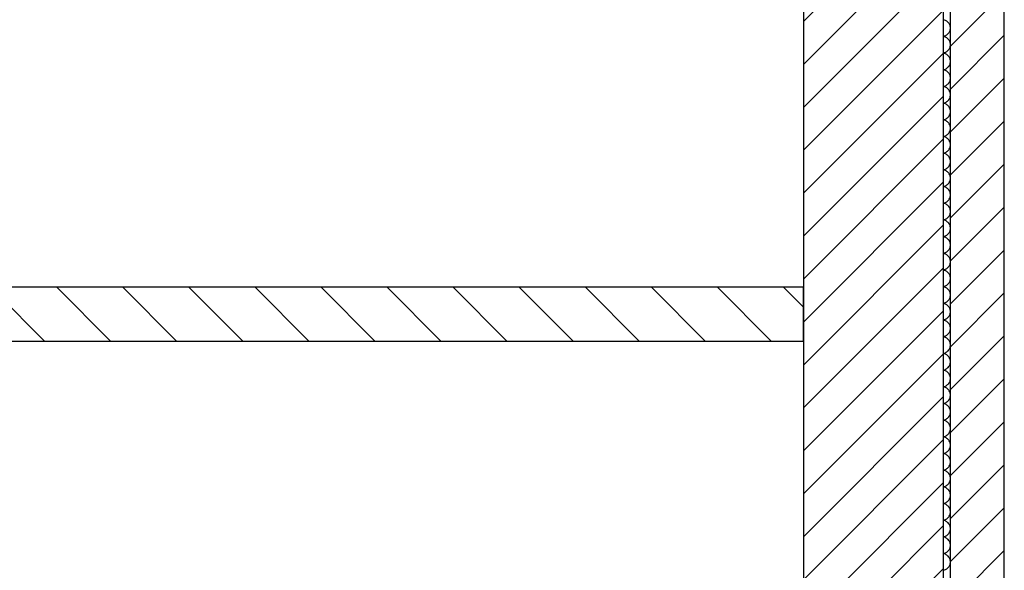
# Model space of a CAD drawing. Extents: x -73 to 359, y -4 to 85.
# Tile 57 of 151: x -16.2 to -14.09, y 37.71 to 38.89. Entities that reach past the tile are written whole.
import ezdxf

# ---------------------------------------------------------------- set-up
doc = ezdxf.new("R2010")
doc.units = 0
doc.header["$MEASUREMENT"] = 0
for name, color, linetype in [('0._EG_7_0', 7, 'Continuous'), ('0._EG_7_R_NT_INNENWAND', 7, 'Continuous'), ('0._EG_7_R_TR_AUSSENWAND', 7, 'Continuous')]:
    doc.layers.add(name, color=color, linetype=linetype)
pattern_1 = [(45, (0, 0), (-0.04596194, 0.04596194), [])]

# ---------------------------------------------------------------- blocks, each defined once
blk = doc.blocks.new('*X10', base_point=(-79.1554, -34.5065))
at = {"layer": '0._EG_7_R_TR_AUSSENWAND', "linetype": 'Continuous', "ltscale": 1000}
for p, q in [((-14.2184, 38.8925), (-14.2187, 38.8926)), ((-14.2165, 38.892), (-14.2184, 38.8925)), ((-14.2148, 38.8914), (-14.2165, 38.892)), ((-14.2131, 38.8905), (-14.2148, 38.8914)), ((-14.2115, 38.8895), (-14.2131, 38.8905)), ((-14.21, 38.8883), (-14.2115, 38.8895)), ((-14.2087, 38.887), (-14.21, 38.8883)), ((-14.2075, 38.8856), (-14.2087, 38.887)), ((-14.2065, 38.884), (-14.2075, 38.8856)), ((-14.2056, 38.8823), (-14.2065, 38.884)), ((-14.21, 38.8617), (-14.2087, 38.863)), ((-14.2087, 38.863), (-14.2075, 38.8644)), ((-14.2075, 38.8644), (-14.2065, 38.866)), ((-14.2065, 38.866), (-14.2056, 38.8677)), ((-14.2049, 38.8806), (-14.2056, 38.8823)), ((-14.2056, 38.8677), (-14.2049, 38.8694)), ((-14.2044, 38.8787), (-14.2049, 38.8806)), ((-14.2049, 38.8694), (-14.2044, 38.8713)), ((-14.2041, 38.8769), (-14.2044, 38.8787)), ((-14.2044, 38.8713), (-14.2041, 38.8731)), ((-14.204, 38.875), (-14.2041, 38.8769)), ((-14.2041, 38.8731), (-14.204, 38.875)), ((-14.2187, 38.8574), (-14.2184, 38.8575)), ((-14.2184, 38.8568), (-14.2187, 38.8568)), ((-14.2184, 38.8575), (-14.2165, 38.858)), ((-14.2165, 38.8563), (-14.2184, 38.8568)), ((-14.2165, 38.858), (-14.2148, 38.8586)), ((-14.2148, 38.8557), (-14.2165, 38.8563)), ((-14.2148, 38.8586), (-14.2131, 38.8595)), ((-14.2131, 38.8548), (-14.2148, 38.8557)), ((-14.2131, 38.8595), (-14.2115, 38.8605)), ((-14.2115, 38.8538), (-14.2131, 38.8548)), ((-14.2115, 38.8605), (-14.21, 38.8617)), ((-14.21, 38.8526), (-14.2115, 38.8538)), ((-14.2087, 38.8513), (-14.21, 38.8526)), ((-14.2075, 38.8498), (-14.2087, 38.8513)), ((-14.2065, 38.8483), (-14.2075, 38.8498)), ((-14.2056, 38.8466), (-14.2065, 38.8483)), ((-14.2049, 38.8448), (-14.2056, 38.8466)), ((-14.2044, 38.843), (-14.2049, 38.8448)), ((-14.2041, 38.8412), (-14.2044, 38.843)), ((-14.2187, 38.8217), (-14.2184, 38.8218)), ((-14.2184, 38.8211), (-14.2187, 38.8211)), ((-14.2184, 38.8218), (-14.2165, 38.8223)), ((-14.2165, 38.8206), (-14.2184, 38.8211)), ((-14.2165, 38.8223), (-14.2148, 38.8229)), ((-14.2148, 38.8199), (-14.2165, 38.8206)), ((-14.2148, 38.8229), (-14.2131, 38.8238)), ((-14.2131, 38.8238), (-14.2115, 38.8248)), ((-14.2115, 38.8248), (-14.21, 38.8259)), ((-14.21, 38.8259), (-14.2087, 38.8273)), ((-14.2087, 38.8273), (-14.2075, 38.8287)), ((-14.2075, 38.8287), (-14.2065, 38.8303)), ((-14.2065, 38.8303), (-14.2056, 38.832)), ((-14.2056, 38.832), (-14.2049, 38.8337)), ((-14.2049, 38.8337), (-14.2044, 38.8355)), ((-14.2044, 38.8355), (-14.2041, 38.8374)), ((-14.204, 38.8393), (-14.2041, 38.8412)), ((-14.2041, 38.8374), (-14.204, 38.8393)), ((-14.2131, 38.8191), (-14.2148, 38.8199)), ((-14.2115, 38.8181), (-14.2131, 38.8191)), ((-14.21, 38.8169), (-14.2115, 38.8181)), ((-14.2087, 38.8156), (-14.21, 38.8169)), ((-14.2075, 38.8141), (-14.2087, 38.8156)), ((-14.2065, 38.8126), (-14.2075, 38.8141)), ((-14.2056, 38.8109), (-14.2065, 38.8126)), ((-14.2049, 38.8091), (-14.2056, 38.8109)), ((-14.2044, 38.8073), (-14.2049, 38.8091)), ((-14.2049, 38.798), (-14.2044, 38.7998)), ((-14.2041, 38.8055), (-14.2044, 38.8073)), ((-14.2044, 38.7998), (-14.2041, 38.8017)), ((-14.204, 38.8036), (-14.2041, 38.8055)), ((-14.2041, 38.8017), (-14.204, 38.8036)), ((-14.2187, 38.786), (-14.2184, 38.7861)), ((-14.2184, 38.7854), (-14.2187, 38.7854)), ((-14.2184, 38.7861), (-14.2165, 38.7865)), ((-14.2165, 38.7849), (-14.2184, 38.7854)), ((-14.2165, 38.7865), (-14.2148, 38.7872)), ((-14.2148, 38.7842), (-14.2165, 38.7849)), ((-14.2148, 38.7872), (-14.2131, 38.788)), ((-14.2131, 38.7834), (-14.2148, 38.7842)), ((-14.2131, 38.788), (-14.2115, 38.7891)), ((-14.2115, 38.7824), (-14.2131, 38.7834)), ((-14.2115, 38.7891), (-14.21, 38.7902)), ((-14.21, 38.7812), (-14.2115, 38.7824)), ((-14.21, 38.7902), (-14.2087, 38.7916)), ((-14.2087, 38.7799), (-14.21, 38.7812)), ((-14.2087, 38.7916), (-14.2075, 38.793)), ((-14.2075, 38.7784), (-14.2087, 38.7799)), ((-14.2075, 38.793), (-14.2065, 38.7946)), ((-14.2065, 38.7768), (-14.2075, 38.7784)), ((-14.2065, 38.7946), (-14.2056, 38.7963)), ((-14.2056, 38.7963), (-14.2049, 38.798)), ((-14.2087, 38.7558), (-14.2075, 38.7573)), ((-14.2075, 38.7573), (-14.2065, 38.7589)), ((-14.2056, 38.7752), (-14.2065, 38.7768)), ((-14.2065, 38.7589), (-14.2056, 38.7605)), ((-14.2049, 38.7734), (-14.2056, 38.7752)), ((-14.2056, 38.7605), (-14.2049, 38.7623)), ((-14.2044, 38.7716), (-14.2049, 38.7734)), ((-14.2049, 38.7623), (-14.2044, 38.7641)), ((-14.2041, 38.7697), (-14.2044, 38.7716)), ((-14.2044, 38.7641), (-14.2041, 38.766)), ((-14.204, 38.7679), (-14.2041, 38.7697)), ((-14.2041, 38.766), (-14.204, 38.7679)), ((-14.2187, 38.7503), (-14.2184, 38.7504)), ((-14.2184, 38.7496), (-14.2187, 38.7497)), ((-14.2184, 38.7504), (-14.2165, 38.7508)), ((-14.2165, 38.7492), (-14.2184, 38.7496)), ((-14.2165, 38.7508), (-14.2148, 38.7515)), ((-14.2148, 38.7485), (-14.2165, 38.7492)), ((-14.2148, 38.7515), (-14.2131, 38.7523)), ((-14.2131, 38.7477), (-14.2148, 38.7485)), ((-14.2131, 38.7523), (-14.2115, 38.7533)), ((-14.2115, 38.7467), (-14.2131, 38.7477)), ((-14.2115, 38.7533), (-14.21, 38.7545)), ((-14.21, 38.7455), (-14.2115, 38.7467)), ((-14.21, 38.7545), (-14.2087, 38.7558)), ((-14.2087, 38.7442), (-14.21, 38.7455)), ((-14.2075, 38.7427), (-14.2087, 38.7442)), ((-14.2065, 38.7411), (-14.2075, 38.7427)), ((-14.2056, 38.7395), (-14.2065, 38.7411)), ((-14.2049, 38.7377), (-14.2056, 38.7395)), ((-14.2044, 38.7359), (-14.2049, 38.7377)), ((-14.2041, 38.734), (-14.2044, 38.7359)), ((-14.2184, 38.7146), (-14.2165, 38.7151)), ((-14.2165, 38.7151), (-14.2148, 38.7158)), ((-14.2148, 38.7158), (-14.2131, 38.7166)), ((-14.2131, 38.7166), (-14.2115, 38.7176)), ((-14.2115, 38.7176), (-14.21, 38.7188)), ((-14.21, 38.7188), (-14.2087, 38.7201)), ((-14.2087, 38.7201), (-14.2075, 38.7216)), ((-14.2075, 38.7216), (-14.2065, 38.7232)), ((-14.2065, 38.7232), (-14.2056, 38.7248)), ((-14.2056, 38.7248), (-14.2049, 38.7266)), ((-14.2049, 38.7266), (-14.2044, 38.7284)), ((-14.2044, 38.7284), (-14.2041, 38.7303)), ((-14.204, 38.7321), (-14.2041, 38.734)), ((-14.2041, 38.7303), (-14.204, 38.7321)), ((-14.2187, 38.7146), (-14.2184, 38.7146)), ((-14.2184, 38.7139), (-14.2187, 38.714)), ((-14.2165, 38.7135), (-14.2184, 38.7139)), ((-14.2148, 38.7128), (-14.2165, 38.7135)), ((-14.2131, 38.712), (-14.2148, 38.7128)), ((-14.2115, 38.7109), (-14.2131, 38.712)), ((-14.21, 38.7098), (-14.2115, 38.7109)), ((-14.2087, 38.7084), (-14.21, 38.7098)), ((-14.2075, 38.707), (-14.2087, 38.7084)), ((-14.2065, 38.7054), (-14.2075, 38.707)), ((-14.2056, 38.7037), (-14.2065, 38.7054)), ((-14.2049, 38.702), (-14.2056, 38.7037)), ((-14.2044, 38.7002), (-14.2049, 38.702)), ((-14.2041, 38.6983), (-14.2044, 38.7002)), ((-14.2044, 38.6927), (-14.2041, 38.6945)), ((-14.204, 38.6964), (-14.2041, 38.6983)), ((-14.2041, 38.6945), (-14.204, 38.6964)), ((-14.2187, 38.6789), (-14.2184, 38.6789)), ((-14.2184, 38.6782), (-14.2187, 38.6783)), ((-14.2184, 38.6789), (-14.2165, 38.6794)), ((-14.2165, 38.6777), (-14.2184, 38.6782)), ((-14.2165, 38.6794), (-14.2148, 38.6801)), ((-14.2148, 38.6771), (-14.2165, 38.6777)), ((-14.2148, 38.6801), (-14.2131, 38.6809)), ((-14.2131, 38.6762), (-14.2148, 38.6771)), ((-14.2131, 38.6809), (-14.2115, 38.6819)), ((-14.2115, 38.6752), (-14.2131, 38.6762)), ((-14.2115, 38.6819), (-14.21, 38.6831)), ((-14.21, 38.6741), (-14.2115, 38.6752)), ((-14.21, 38.6831), (-14.2087, 38.6844)), ((-14.2087, 38.6727), (-14.21, 38.6741)), ((-14.2087, 38.6844), (-14.2075, 38.6859)), ((-14.2075, 38.6713), (-14.2087, 38.6727)), ((-14.2075, 38.6859), (-14.2065, 38.6874)), ((-14.2065, 38.6874), (-14.2056, 38.6891)), ((-14.2056, 38.6891), (-14.2049, 38.6909)), ((-14.2049, 38.6909), (-14.2044, 38.6927)), ((-14.2065, 38.6697), (-14.2075, 38.6713)), ((-14.2075, 38.6502), (-14.2065, 38.6517)), ((-14.2056, 38.668), (-14.2065, 38.6697)), ((-14.2065, 38.6517), (-14.2056, 38.6534)), ((-14.2049, 38.6663), (-14.2056, 38.668)), ((-14.2056, 38.6534), (-14.2049, 38.6552)), ((-14.2044, 38.6645), (-14.2049, 38.6663)), ((-14.2049, 38.6552), (-14.2044, 38.657)), ((-14.2041, 38.6626), (-14.2044, 38.6645)), ((-14.2044, 38.657), (-14.2041, 38.6588)), ((-14.204, 38.6607), (-14.2041, 38.6626)), ((-14.2041, 38.6588), (-14.204, 38.6607)), ((-14.2187, 38.6432), (-14.2184, 38.6432)), ((-14.2184, 38.6425), (-14.2187, 38.6426)), ((-14.2184, 38.6432), (-14.2165, 38.6437)), ((-14.2165, 38.642), (-14.2184, 38.6425)), ((-14.2165, 38.6437), (-14.2148, 38.6443)), ((-14.2148, 38.6414), (-14.2165, 38.642)), ((-14.2148, 38.6443), (-14.2131, 38.6452)), ((-14.2131, 38.6405), (-14.2148, 38.6414)), ((-14.2131, 38.6452), (-14.2115, 38.6462)), ((-14.2115, 38.6395), (-14.2131, 38.6405)), ((-14.2115, 38.6462), (-14.21, 38.6474)), ((-14.21, 38.6383), (-14.2115, 38.6395)), ((-14.21, 38.6474), (-14.2087, 38.6487)), ((-14.2087, 38.637), (-14.21, 38.6383)), ((-14.2087, 38.6487), (-14.2075, 38.6502)), ((-14.2075, 38.6356), (-14.2087, 38.637)), ((-14.2065, 38.634), (-14.2075, 38.6356)), ((-14.2056, 38.6323), (-14.2065, 38.634)), ((-14.2049, 38.6306), (-14.2056, 38.6323)), ((-14.2044, 38.6287), (-14.2049, 38.6306)), ((-14.2148, 38.6086), (-14.2131, 38.6095)), ((-14.2131, 38.6095), (-14.2115, 38.6105)), ((-14.2115, 38.6105), (-14.21, 38.6117)), ((-14.21, 38.6117), (-14.2087, 38.613)), ((-14.2087, 38.613), (-14.2075, 38.6144)), ((-14.2075, 38.6144), (-14.2065, 38.616)), ((-14.2065, 38.616), (-14.2056, 38.6177)), ((-14.2056, 38.6177), (-14.2049, 38.6194)), ((-14.2049, 38.6194), (-14.2044, 38.6213)), ((-14.2041, 38.6269), (-14.2044, 38.6287)), ((-14.2044, 38.6213), (-14.2041, 38.6231)), ((-14.204, 38.625), (-14.2041, 38.6269)), ((-14.2041, 38.6231), (-14.204, 38.625)), ((-14.2187, 38.6074), (-14.2184, 38.6075)), ((-14.2184, 38.6068), (-14.2187, 38.6068)), ((-14.2184, 38.6075), (-14.2165, 38.608)), ((-14.2165, 38.6063), (-14.2184, 38.6068)), ((-14.2165, 38.608), (-14.2148, 38.6086)), ((-14.2148, 38.6057), (-14.2165, 38.6063)), ((-14.2131, 38.6048), (-14.2148, 38.6057)), ((-14.2115, 38.6038), (-14.2131, 38.6048)), ((-14.21, 38.6026), (-14.2115, 38.6038)), ((-14.2087, 38.6013), (-14.21, 38.6026)), ((-14.2075, 38.5998), (-14.2087, 38.6013)), ((-14.2065, 38.5983), (-14.2075, 38.5998)), ((-14.2056, 38.5966), (-14.2065, 38.5983)), ((-14.2049, 38.5948), (-14.2056, 38.5966)), ((-14.2044, 38.593), (-14.2049, 38.5948)), ((-14.2041, 38.5912), (-14.2044, 38.593)), ((-14.204, 38.5893), (-14.2041, 38.5912)), ((-14.2041, 38.5874), (-14.204, 38.5893)), ((-14.2187, 38.5717), (-14.2184, 38.5718)), ((-14.2184, 38.5711), (-14.2187, 38.5711)), ((-14.2184, 38.5718), (-14.2165, 38.5723)), ((-14.2165, 38.5706), (-14.2184, 38.5711)), ((-14.2165, 38.5723), (-14.2148, 38.5729)), ((-14.2148, 38.5699), (-14.2165, 38.5706)), ((-14.2148, 38.5729), (-14.2131, 38.5738)), ((-14.2131, 38.5691), (-14.2148, 38.5699)), ((-14.2131, 38.5738), (-14.2115, 38.5748)), ((-14.2115, 38.5681), (-14.2131, 38.5691)), ((-14.2115, 38.5748), (-14.21, 38.5759)), ((-14.21, 38.5669), (-14.2115, 38.5681)), ((-14.21, 38.5759), (-14.2087, 38.5773)), ((-14.2087, 38.5773), (-14.2075, 38.5787)), ((-14.2075, 38.5787), (-14.2065, 38.5803)), ((-14.2065, 38.5803), (-14.2056, 38.582)), ((-14.2056, 38.582), (-14.2049, 38.5837)), ((-14.2049, 38.5837), (-14.2044, 38.5855)), ((-14.2044, 38.5855), (-14.2041, 38.5874)), ((-14.2087, 38.5656), (-14.21, 38.5669)), ((-14.2075, 38.5641), (-14.2087, 38.5656)), ((-14.2065, 38.5626), (-14.2075, 38.5641)), ((-14.2056, 38.5609), (-14.2065, 38.5626)), ((-14.2065, 38.5446), (-14.2056, 38.5463)), ((-14.2049, 38.5591), (-14.2056, 38.5609)), ((-14.2056, 38.5463), (-14.2049, 38.548)), ((-14.2044, 38.5573), (-14.2049, 38.5591)), ((-14.2049, 38.548), (-14.2044, 38.5498)), ((-14.2041, 38.5555), (-14.2044, 38.5573)), ((-14.2044, 38.5498), (-14.2041, 38.5517)), ((-14.204, 38.5536), (-14.2041, 38.5555)), ((-14.2041, 38.5517), (-14.204, 38.5536)), ((-14.2187, 38.536), (-14.2184, 38.5361)), ((-14.2184, 38.5354), (-14.2187, 38.5354)), ((-14.2184, 38.5361), (-14.2165, 38.5365)), ((-14.2165, 38.5349), (-14.2184, 38.5354)), ((-14.2165, 38.5365), (-14.2148, 38.5372)), ((-14.2148, 38.5342), (-14.2165, 38.5349)), ((-14.2148, 38.5372), (-14.2131, 38.538)), ((-14.2131, 38.5334), (-14.2148, 38.5342)), ((-14.2131, 38.538), (-14.2115, 38.5391)), ((-14.2115, 38.5324), (-14.2131, 38.5334)), ((-14.2115, 38.5391), (-14.21, 38.5402)), ((-14.21, 38.5312), (-14.2115, 38.5324)), ((-14.21, 38.5402), (-14.2087, 38.5416)), ((-14.2087, 38.5299), (-14.21, 38.5312)), ((-14.2087, 38.5416), (-14.2075, 38.543)), ((-14.2075, 38.5284), (-14.2087, 38.5299)), ((-14.2075, 38.543), (-14.2065, 38.5446)), ((-14.2065, 38.5268), (-14.2075, 38.5284)), ((-14.2056, 38.5252), (-14.2065, 38.5268)), ((-14.2049, 38.5234), (-14.2056, 38.5252)), ((-14.2115, 38.5033), (-14.21, 38.5045)), ((-14.21, 38.5045), (-14.2087, 38.5058)), ((-14.2087, 38.5058), (-14.2075, 38.5073)), ((-14.2075, 38.5073), (-14.2065, 38.5089)), ((-14.2065, 38.5089), (-14.2056, 38.5105)), ((-14.2056, 38.5105), (-14.2049, 38.5123)), ((-14.2044, 38.5216), (-14.2049, 38.5234)), ((-14.2049, 38.5123), (-14.2044, 38.5141)), ((-14.2041, 38.5197), (-14.2044, 38.5216)), ((-14.2044, 38.5141), (-14.2041, 38.516)), ((-14.204, 38.5179), (-14.2041, 38.5197)), ((-14.2041, 38.516), (-14.204, 38.5179)), ((-14.2187, 38.5003), (-14.2184, 38.5004)), ((-14.2184, 38.4996), (-14.2187, 38.4997)), ((-14.2184, 38.5004), (-14.2165, 38.5008)), ((-14.2165, 38.4992), (-14.2184, 38.4996)), ((-14.2165, 38.5008), (-14.2148, 38.5015)), ((-14.2148, 38.4985), (-14.2165, 38.4992)), ((-14.2148, 38.5015), (-14.2131, 38.5023)), ((-14.2131, 38.4977), (-14.2148, 38.4985)), ((-14.2131, 38.5023), (-14.2115, 38.5033)), ((-14.2115, 38.4967), (-14.2131, 38.4977)), ((-14.21, 38.4955), (-14.2115, 38.4967)), ((-14.2087, 38.4942), (-14.21, 38.4955)), ((-14.2075, 38.4927), (-14.2087, 38.4942)), ((-14.2065, 38.4911), (-14.2075, 38.4927)), ((-14.2056, 38.4895), (-14.2065, 38.4911)), ((-14.2049, 38.4877), (-14.2056, 38.4895)), ((-14.2044, 38.4859), (-14.2049, 38.4877)), ((-14.2041, 38.484), (-14.2044, 38.4859)), ((-14.204, 38.4821), (-14.2041, 38.484)), ((-14.2187, 38.4646), (-14.2184, 38.4646)), ((-14.2184, 38.4639), (-14.2187, 38.464)), ((-14.2184, 38.4646), (-14.2165, 38.4651)), ((-14.2165, 38.4635), (-14.2184, 38.4639)), ((-14.2165, 38.4651), (-14.2148, 38.4658)), ((-14.2148, 38.4628), (-14.2165, 38.4635)), ((-14.2148, 38.4658), (-14.2131, 38.4666)), ((-14.2131, 38.462), (-14.2148, 38.4628)), ((-14.2131, 38.4666), (-14.2115, 38.4676)), ((-14.2115, 38.4609), (-14.2131, 38.462)), ((-14.2115, 38.4676), (-14.21, 38.4688)), ((-14.21, 38.4688), (-14.2087, 38.4701)), ((-14.2087, 38.4701), (-14.2075, 38.4716)), ((-14.2075, 38.4716), (-14.2065, 38.4732)), ((-14.2065, 38.4732), (-14.2056, 38.4748)), ((-14.2056, 38.4748), (-14.2049, 38.4766)), ((-14.2049, 38.4766), (-14.2044, 38.4784)), ((-14.2044, 38.4784), (-14.2041, 38.4803)), ((-14.2041, 38.4803), (-14.204, 38.4821)), ((-14.21, 38.4598), (-14.2115, 38.4609)), ((-14.2087, 38.4584), (-14.21, 38.4598)), ((-14.2075, 38.457), (-14.2087, 38.4584)), ((-14.2065, 38.4554), (-14.2075, 38.457)), ((-14.2056, 38.4537), (-14.2065, 38.4554)), ((-14.2049, 38.452), (-14.2056, 38.4537)), ((-14.2056, 38.4391), (-14.2049, 38.4409)), ((-14.2044, 38.4502), (-14.2049, 38.452)), ((-14.2049, 38.4409), (-14.2044, 38.4427)), ((-14.2041, 38.4483), (-14.2044, 38.4502)), ((-14.2044, 38.4427), (-14.2041, 38.4445)), ((-14.204, 38.4464), (-14.2041, 38.4483)), ((-14.2041, 38.4445), (-14.204, 38.4464)), ((-14.2187, 38.4289), (-14.2184, 38.4289)), ((-14.2184, 38.4282), (-14.2187, 38.4283)), ((-14.2184, 38.4289), (-14.2165, 38.4294)), ((-14.2165, 38.4277), (-14.2184, 38.4282)), ((-14.2165, 38.4294), (-14.2148, 38.4301)), ((-14.2148, 38.4271), (-14.2165, 38.4277)), ((-14.2148, 38.4301), (-14.2131, 38.4309)), ((-14.2131, 38.4262), (-14.2148, 38.4271)), ((-14.2131, 38.4309), (-14.2115, 38.4319)), ((-14.2115, 38.4252), (-14.2131, 38.4262)), ((-14.2115, 38.4319), (-14.21, 38.4331)), ((-14.21, 38.4241), (-14.2115, 38.4252)), ((-14.21, 38.4331), (-14.2087, 38.4344)), ((-14.2087, 38.4227), (-14.21, 38.4241)), ((-14.2087, 38.4344), (-14.2075, 38.4359)), ((-14.2075, 38.4213), (-14.2087, 38.4227)), ((-14.2075, 38.4359), (-14.2065, 38.4374)), ((-14.2065, 38.4197), (-14.2075, 38.4213)), ((-14.2065, 38.4374), (-14.2056, 38.4391)), ((-14.21, 38.3974), (-14.2087, 38.3987)), ((-14.2087, 38.3987), (-14.2075, 38.4002)), ((-14.2075, 38.4002), (-14.2065, 38.4017)), ((-14.2056, 38.418), (-14.2065, 38.4197)), ((-14.2065, 38.4017), (-14.2056, 38.4034)), ((-14.2049, 38.4163), (-14.2056, 38.418)), ((-14.2056, 38.4034), (-14.2049, 38.4052)), ((-14.2044, 38.4145), (-14.2049, 38.4163)), ((-14.2049, 38.4052), (-14.2044, 38.407)), ((-14.2041, 38.4126), (-14.2044, 38.4145)), ((-14.2044, 38.407), (-14.2041, 38.4088)), ((-14.204, 38.4107), (-14.2041, 38.4126)), ((-14.2041, 38.4088), (-14.204, 38.4107)), ((-14.2187, 38.3932), (-14.2184, 38.3932)), ((-14.2184, 38.3925), (-14.2187, 38.3926)), ((-14.2184, 38.3932), (-14.2165, 38.3937)), ((-14.2165, 38.392), (-14.2184, 38.3925)), ((-14.2165, 38.3937), (-14.2148, 38.3943)), ((-14.2148, 38.3914), (-14.2165, 38.392)), ((-14.2148, 38.3943), (-14.2131, 38.3952)), ((-14.2131, 38.3905), (-14.2148, 38.3914)), ((-14.2131, 38.3952), (-14.2115, 38.3962)), ((-14.2115, 38.3895), (-14.2131, 38.3905)), ((-14.2115, 38.3962), (-14.21, 38.3974)), ((-14.21, 38.3883), (-14.2115, 38.3895)), ((-14.2087, 38.387), (-14.21, 38.3883)), ((-14.2075, 38.3856), (-14.2087, 38.387)), ((-14.2065, 38.384), (-14.2075, 38.3856)), ((-14.2056, 38.3823), (-14.2065, 38.384)), ((-14.2049, 38.3806), (-14.2056, 38.3823)), ((-14.2044, 38.3787), (-14.2049, 38.3806)), ((-14.2041, 38.3769), (-14.2044, 38.3787)), ((-14.2187, 38.3574), (-14.2184, 38.3575)), ((-14.2184, 38.3568), (-14.2187, 38.3568)), ((-14.2184, 38.3575), (-14.2165, 38.358)), ((-14.2165, 38.3563), (-14.2184, 38.3568)), ((-14.2165, 38.358), (-14.2148, 38.3586)), ((-14.2148, 38.3586), (-14.2131, 38.3595)), ((-14.2131, 38.3595), (-14.2115, 38.3605)), ((-14.2115, 38.3605), (-14.21, 38.3617)), ((-14.21, 38.3617), (-14.2087, 38.363)), ((-14.2087, 38.363), (-14.2075, 38.3644)), ((-14.2075, 38.3644), (-14.2065, 38.366)), ((-14.2065, 38.366), (-14.2056, 38.3677)), ((-14.2056, 38.3677), (-14.2049, 38.3694)), ((-14.2049, 38.3694), (-14.2044, 38.3713)), ((-14.2044, 38.3713), (-14.2041, 38.3731)), ((-14.204, 38.375), (-14.2041, 38.3769)), ((-14.2041, 38.3731), (-14.204, 38.375)), ((-14.2148, 38.3557), (-14.2165, 38.3563)), ((-14.2131, 38.3548), (-14.2148, 38.3557)), ((-14.2115, 38.3538), (-14.2131, 38.3548)), ((-14.21, 38.3526), (-14.2115, 38.3538)), ((-14.2087, 38.3513), (-14.21, 38.3526)), ((-14.2075, 38.3498), (-14.2087, 38.3513)), ((-14.2065, 38.3483), (-14.2075, 38.3498)), ((-14.2056, 38.3466), (-14.2065, 38.3483)), ((-14.2049, 38.3448), (-14.2056, 38.3466)), ((-14.2044, 38.343), (-14.2049, 38.3448)), ((-14.2049, 38.3337), (-14.2044, 38.3355)), ((-14.2041, 38.3412), (-14.2044, 38.343)), ((-14.2044, 38.3355), (-14.2041, 38.3374)), ((-14.204, 38.3393), (-14.2041, 38.3412)), ((-14.2041, 38.3374), (-14.204, 38.3393)), ((-14.2187, 38.3217), (-14.2184, 38.3218)), ((-14.2184, 38.3211), (-14.2187, 38.3211)), ((-14.2184, 38.3218), (-14.2165, 38.3223)), ((-14.2165, 38.3206), (-14.2184, 38.3211)), ((-14.2165, 38.3223), (-14.2148, 38.3229)), ((-14.2148, 38.3199), (-14.2165, 38.3206)), ((-14.2148, 38.3229), (-14.2131, 38.3238)), ((-14.2131, 38.3191), (-14.2148, 38.3199)), ((-14.2131, 38.3238), (-14.2115, 38.3248)), ((-14.2115, 38.3181), (-14.2131, 38.3191)), ((-14.2115, 38.3248), (-14.21, 38.3259)), ((-14.21, 38.3169), (-14.2115, 38.3181)), ((-14.21, 38.3259), (-14.2087, 38.3273)), ((-14.2087, 38.3156), (-14.21, 38.3169)), ((-14.2087, 38.3273), (-14.2075, 38.3287)), ((-14.2075, 38.3141), (-14.2087, 38.3156)), ((-14.2075, 38.3287), (-14.2065, 38.3303)), ((-14.2065, 38.3303), (-14.2056, 38.332)), ((-14.2056, 38.332), (-14.2049, 38.3337)), ((-14.2065, 38.3126), (-14.2075, 38.3141)), ((-14.2075, 38.293), (-14.2065, 38.2946)), ((-14.2056, 38.3109), (-14.2065, 38.3126)), ((-14.2065, 38.2946), (-14.2056, 38.2963)), ((-14.2049, 38.3091), (-14.2056, 38.3109)), ((-14.2056, 38.2963), (-14.2049, 38.298)), ((-14.2044, 38.3073), (-14.2049, 38.3091)), ((-14.2049, 38.298), (-14.2044, 38.2998)), ((-14.2041, 38.3055), (-14.2044, 38.3073)), ((-14.2044, 38.2998), (-14.2041, 38.3017)), ((-14.204, 38.3036), (-14.2041, 38.3055)), ((-14.2041, 38.3017), (-14.204, 38.3036)), ((-14.2187, 38.286), (-14.2184, 38.2861)), ((-14.2184, 38.2854), (-14.2187, 38.2854)), ((-14.2184, 38.2861), (-14.2165, 38.2865)), ((-14.2165, 38.2849), (-14.2184, 38.2854)), ((-14.2165, 38.2865), (-14.2148, 38.2872)), ((-14.2148, 38.2842), (-14.2165, 38.2849)), ((-14.2148, 38.2872), (-14.2131, 38.288)), ((-14.2131, 38.2834), (-14.2148, 38.2842)), ((-14.2131, 38.288), (-14.2115, 38.2891)), ((-14.2115, 38.2824), (-14.2131, 38.2834)), ((-14.2115, 38.2891), (-14.21, 38.2902)), ((-14.21, 38.2812), (-14.2115, 38.2824)), ((-14.21, 38.2902), (-14.2087, 38.2916)), ((-14.2087, 38.2799), (-14.21, 38.2812)), ((-14.2087, 38.2916), (-14.2075, 38.293)), ((-14.2075, 38.2784), (-14.2087, 38.2799)), ((-14.2065, 38.2768), (-14.2075, 38.2784)), ((-14.2056, 38.2752), (-14.2065, 38.2768)), ((-14.2049, 38.2734), (-14.2056, 38.2752)), ((-14.2044, 38.2716), (-14.2049, 38.2734)), ((-14.2165, 38.2508), (-14.2148, 38.2515)), ((-14.2148, 38.2515), (-14.2131, 38.2523)), ((-14.2131, 38.2523), (-14.2115, 38.2533)), ((-14.2115, 38.2533), (-14.21, 38.2545)), ((-14.21, 38.2545), (-14.2087, 38.2558)), ((-14.2087, 38.2558), (-14.2075, 38.2573)), ((-14.2075, 38.2573), (-14.2065, 38.2589)), ((-14.2065, 38.2589), (-14.2056, 38.2605)), ((-14.2056, 38.2605), (-14.2049, 38.2623)), ((-14.2049, 38.2623), (-14.2044, 38.2641)), ((-14.2041, 38.2697), (-14.2044, 38.2716)), ((-14.2044, 38.2641), (-14.2041, 38.266)), ((-14.204, 38.2679), (-14.2041, 38.2697)), ((-14.2041, 38.266), (-14.204, 38.2679)), ((-14.2187, 38.2503), (-14.2184, 38.2504)), ((-14.2184, 38.2496), (-14.2187, 38.2497)), ((-14.2184, 38.2504), (-14.2165, 38.2508)), ((-14.2165, 38.2492), (-14.2184, 38.2496)), ((-14.2148, 38.2485), (-14.2165, 38.2492)), ((-14.2131, 38.2477), (-14.2148, 38.2485)), ((-14.2115, 38.2467), (-14.2131, 38.2477)), ((-14.21, 38.2455), (-14.2115, 38.2467)), ((-14.2087, 38.2442), (-14.21, 38.2455)), ((-14.2075, 38.2427), (-14.2087, 38.2442)), ((-14.2065, 38.2411), (-14.2075, 38.2427)), ((-14.2056, 38.2395), (-14.2065, 38.2411)), ((-14.2049, 38.2377), (-14.2056, 38.2395)), ((-14.2044, 38.2359), (-14.2049, 38.2377)), ((-14.2041, 38.234), (-14.2044, 38.2359)), ((-14.2044, 38.2284), (-14.2041, 38.2303)), ((-14.204, 38.2321), (-14.2041, 38.234)), ((-14.2041, 38.2303), (-14.204, 38.2321)), ((-14.2187, 38.2146), (-14.2184, 38.2146)), ((-14.2184, 38.2139), (-14.2187, 38.214)), ((-14.2184, 38.2146), (-14.2165, 38.2151)), ((-14.2165, 38.2135), (-14.2184, 38.2139)), ((-14.2165, 38.2151), (-14.2148, 38.2158)), ((-14.2148, 38.2128), (-14.2165, 38.2135)), ((-14.2148, 38.2158), (-14.2131, 38.2166)), ((-14.2131, 38.212), (-14.2148, 38.2128)), ((-14.2131, 38.2166), (-14.2115, 38.2176)), ((-14.2115, 38.2109), (-14.2131, 38.212)), ((-14.2115, 38.2176), (-14.21, 38.2188)), ((-14.21, 38.2098), (-14.2115, 38.2109)), ((-14.21, 38.2188), (-14.2087, 38.2201)), ((-14.2087, 38.2084), (-14.21, 38.2098)), ((-14.2087, 38.2201), (-14.2075, 38.2216)), ((-14.2075, 38.2216), (-14.2065, 38.2232)), ((-14.2065, 38.2232), (-14.2056, 38.2248)), ((-14.2056, 38.2248), (-14.2049, 38.2266)), ((-14.2049, 38.2266), (-14.2044, 38.2284)), ((-14.2075, 38.207), (-14.2087, 38.2084)), ((-14.2065, 38.2054), (-14.2075, 38.207)), ((-14.2056, 38.2037), (-14.2065, 38.2054)), ((-14.2065, 38.1874), (-14.2056, 38.1891)), ((-14.2049, 38.202), (-14.2056, 38.2037)), ((-14.2056, 38.1891), (-14.2049, 38.1909)), ((-14.2044, 38.2002), (-14.2049, 38.202)), ((-14.2049, 38.1909), (-14.2044, 38.1927)), ((-14.2041, 38.1983), (-14.2044, 38.2002)), ((-14.2044, 38.1927), (-14.2041, 38.1945)), ((-14.204, 38.1964), (-14.2041, 38.1983)), ((-14.2041, 38.1945), (-14.204, 38.1964)), ((-14.2187, 38.1789), (-14.2184, 38.1789)), ((-14.2184, 38.1782), (-14.2187, 38.1783)), ((-14.2184, 38.1789), (-14.2165, 38.1794)), ((-14.2165, 38.1777), (-14.2184, 38.1782)), ((-14.2165, 38.1794), (-14.2148, 38.1801)), ((-14.2148, 38.1771), (-14.2165, 38.1777)), ((-14.2148, 38.1801), (-14.2131, 38.1809)), ((-14.2131, 38.1762), (-14.2148, 38.1771)), ((-14.2131, 38.1809), (-14.2115, 38.1819)), ((-14.2115, 38.1752), (-14.2131, 38.1762)), ((-14.2115, 38.1819), (-14.21, 38.1831)), ((-14.21, 38.1741), (-14.2115, 38.1752)), ((-14.21, 38.1831), (-14.2087, 38.1844)), ((-14.2087, 38.1727), (-14.21, 38.1741)), ((-14.2087, 38.1844), (-14.2075, 38.1859)), ((-14.2075, 38.1713), (-14.2087, 38.1727)), ((-14.2075, 38.1859), (-14.2065, 38.1874)), ((-14.2065, 38.1697), (-14.2075, 38.1713)), ((-14.2056, 38.168), (-14.2065, 38.1697)), ((-14.2049, 38.1663), (-14.2056, 38.168)), ((-14.2131, 38.1452), (-14.2115, 38.1462)), ((-14.2115, 38.1462), (-14.21, 38.1474)), ((-14.21, 38.1474), (-14.2087, 38.1487)), ((-14.2087, 38.1487), (-14.2075, 38.1502)), ((-14.2075, 38.1502), (-14.2065, 38.1517)), ((-14.2065, 38.1517), (-14.2056, 38.1534)), ((-14.2056, 38.1534), (-14.2049, 38.1552)), ((-14.2044, 38.1645), (-14.2049, 38.1663)), ((-14.2049, 38.1552), (-14.2044, 38.157)), ((-14.2041, 38.1626), (-14.2044, 38.1645)), ((-14.2044, 38.157), (-14.2041, 38.1588)), ((-14.204, 38.1607), (-14.2041, 38.1626)), ((-14.2041, 38.1588), (-14.204, 38.1607)), ((-14.2187, 38.1432), (-14.2184, 38.1432)), ((-14.2184, 38.1425), (-14.2187, 38.1426)), ((-14.2184, 38.1432), (-14.2165, 38.1437)), ((-14.2165, 38.142), (-14.2184, 38.1425)), ((-14.2165, 38.1437), (-14.2148, 38.1443)), ((-14.2148, 38.1414), (-14.2165, 38.142)), ((-14.2148, 38.1443), (-14.2131, 38.1452)), ((-14.2131, 38.1405), (-14.2148, 38.1414)), ((-14.2115, 38.1395), (-14.2131, 38.1405)), ((-14.21, 38.1383), (-14.2115, 38.1395)), ((-14.2087, 38.137), (-14.21, 38.1383)), ((-14.2075, 38.1356), (-14.2087, 38.137)), ((-14.2065, 38.134), (-14.2075, 38.1356)), ((-14.2056, 38.1323), (-14.2065, 38.134)), ((-14.2049, 38.1306), (-14.2056, 38.1323)), ((-14.2044, 38.1287), (-14.2049, 38.1306)), ((-14.2041, 38.1269), (-14.2044, 38.1287)), ((-14.204, 38.125), (-14.2041, 38.1269)), ((-14.2041, 38.1231), (-14.204, 38.125)), ((-14.2187, 38.1074), (-14.2184, 38.1075)), ((-14.2184, 38.1068), (-14.2187, 38.1068)), ((-14.2184, 38.1075), (-14.2165, 38.108)), ((-14.2165, 38.1063), (-14.2184, 38.1068)), ((-14.2165, 38.108), (-14.2148, 38.1086)), ((-14.2148, 38.1057), (-14.2165, 38.1063)), ((-14.2148, 38.1086), (-14.2131, 38.1095)), ((-14.2131, 38.1048), (-14.2148, 38.1057)), ((-14.2131, 38.1095), (-14.2115, 38.1105)), ((-14.2115, 38.1038), (-14.2131, 38.1048)), ((-14.2115, 38.1105), (-14.21, 38.1117)), ((-14.21, 38.1026), (-14.2115, 38.1038)), ((-14.21, 38.1117), (-14.2087, 38.113)), ((-14.2087, 38.113), (-14.2075, 38.1144)), ((-14.2075, 38.1144), (-14.2065, 38.116)), ((-14.2065, 38.116), (-14.2056, 38.1177)), ((-14.2056, 38.1177), (-14.2049, 38.1194)), ((-14.2049, 38.1194), (-14.2044, 38.1213)), ((-14.2044, 38.1213), (-14.2041, 38.1231)), ((-14.2087, 38.1013), (-14.21, 38.1026)), ((-14.2075, 38.0998), (-14.2087, 38.1013)), ((-14.2065, 38.0983), (-14.2075, 38.0998)), ((-14.2056, 38.0966), (-14.2065, 38.0983)), ((-14.2049, 38.0948), (-14.2056, 38.0966)), ((-14.2056, 38.082), (-14.2049, 38.0837)), ((-14.2044, 38.093), (-14.2049, 38.0948)), ((-14.2049, 38.0837), (-14.2044, 38.0855)), ((-14.2041, 38.0912), (-14.2044, 38.093)), ((-14.2044, 38.0855), (-14.2041, 38.0874)), ((-14.204, 38.0893), (-14.2041, 38.0912)), ((-14.2041, 38.0874), (-14.204, 38.0893)), ((-14.2187, 38.0717), (-14.2184, 38.0718)), ((-14.2184, 38.0711), (-14.2187, 38.0711)), ((-14.2184, 38.0718), (-14.2165, 38.0723)), ((-14.2165, 38.0706), (-14.2184, 38.0711)), ((-14.2165, 38.0723), (-14.2148, 38.0729)), ((-14.2148, 38.0699), (-14.2165, 38.0706)), ((-14.2148, 38.0729), (-14.2131, 38.0738)), ((-14.2131, 38.0691), (-14.2148, 38.0699)), ((-14.2131, 38.0738), (-14.2115, 38.0748)), ((-14.2115, 38.0681), (-14.2131, 38.0691)), ((-14.2115, 38.0748), (-14.21, 38.0759)), ((-14.21, 38.0669), (-14.2115, 38.0681)), ((-14.21, 38.0759), (-14.2087, 38.0773)), ((-14.2087, 38.0656), (-14.21, 38.0669)), ((-14.2087, 38.0773), (-14.2075, 38.0787)), ((-14.2075, 38.0641), (-14.2087, 38.0656)), ((-14.2075, 38.0787), (-14.2065, 38.0803)), ((-14.2065, 38.0626), (-14.2075, 38.0641)), ((-14.2065, 38.0803), (-14.2056, 38.082)), ((-14.2056, 38.0609), (-14.2065, 38.0626)), ((-14.21, 38.0402), (-14.2087, 38.0416)), ((-14.2087, 38.0416), (-14.2075, 38.043)), ((-14.2075, 38.043), (-14.2065, 38.0446)), ((-14.2065, 38.0446), (-14.2056, 38.0463)), ((-14.2049, 38.0591), (-14.2056, 38.0609)), ((-14.2056, 38.0463), (-14.2049, 38.048)), ((-14.2044, 38.0573), (-14.2049, 38.0591)), ((-14.2049, 38.048), (-14.2044, 38.0498)), ((-14.2041, 38.0555), (-14.2044, 38.0573)), ((-14.2044, 38.0498), (-14.2041, 38.0517)), ((-14.204, 38.0536), (-14.2041, 38.0555)), ((-14.2041, 38.0517), (-14.204, 38.0536)), ((-14.2187, 38.036), (-14.2184, 38.0361)), ((-14.2184, 38.0354), (-14.2187, 38.0354)), ((-14.2184, 38.0361), (-14.2165, 38.0365)), ((-14.2165, 38.0349), (-14.2184, 38.0354)), ((-14.2165, 38.0365), (-14.2148, 38.0372)), ((-14.2148, 38.0342), (-14.2165, 38.0349)), ((-14.2148, 38.0372), (-14.2131, 38.038)), ((-14.2131, 38.0334), (-14.2148, 38.0342)), ((-14.2131, 38.038), (-14.2115, 38.0391)), ((-14.2115, 38.0324), (-14.2131, 38.0334)), ((-14.2115, 38.0391), (-14.21, 38.0402)), ((-14.21, 38.0312), (-14.2115, 38.0324)), ((-14.2087, 38.0299), (-14.21, 38.0312)), ((-14.2075, 38.0284), (-14.2087, 38.0299)), ((-14.2065, 38.0268), (-14.2075, 38.0284)), ((-14.2056, 38.0252), (-14.2065, 38.0268)), ((-14.2049, 38.0234), (-14.2056, 38.0252)), ((-14.2044, 38.0216), (-14.2049, 38.0234)), ((-14.2041, 38.0197), (-14.2044, 38.0216)), ((-14.204, 38.0179), (-14.2041, 38.0197)), ((-14.2187, 38.0003), (-14.2184, 38.0004)), ((-14.2184, 37.9996), (-14.2187, 37.9997)), ((-14.2184, 38.0004), (-14.2165, 38.0008)), ((-14.2165, 37.9992), (-14.2184, 37.9996)), ((-14.2165, 38.0008), (-14.2148, 38.0015)), ((-14.2148, 37.9985), (-14.2165, 37.9992)), ((-14.2148, 38.0015), (-14.2131, 38.0023)), ((-14.2131, 37.9977), (-14.2148, 37.9985)), ((-14.2131, 38.0023), (-14.2115, 38.0033)), ((-14.2115, 38.0033), (-14.21, 38.0045)), ((-14.21, 38.0045), (-14.2087, 38.0058)), ((-14.2087, 38.0058), (-14.2075, 38.0073)), ((-14.2075, 38.0073), (-14.2065, 38.0089)), ((-14.2065, 38.0089), (-14.2056, 38.0105)), ((-14.2056, 38.0105), (-14.2049, 38.0123)), ((-14.2049, 38.0123), (-14.2044, 38.0141)), ((-14.2044, 38.0141), (-14.2041, 38.016)), ((-14.2041, 38.016), (-14.204, 38.0179)), ((-14.2115, 37.9967), (-14.2131, 37.9977)), ((-14.21, 37.9955), (-14.2115, 37.9967)), ((-14.2087, 37.9942), (-14.21, 37.9955)), ((-14.2075, 37.9927), (-14.2087, 37.9942)), ((-14.2065, 37.9911), (-14.2075, 37.9927)), ((-14.2056, 37.9895), (-14.2065, 37.9911)), ((-14.2049, 37.9877), (-14.2056, 37.9895)), ((-14.2044, 37.9859), (-14.2049, 37.9877)), ((-14.2049, 37.9766), (-14.2044, 37.9784)), ((-14.2041, 37.984), (-14.2044, 37.9859)), ((-14.2044, 37.9784), (-14.2041, 37.9803)), ((-14.204, 37.9821), (-14.2041, 37.984)), ((-14.2041, 37.9803), (-14.204, 37.9821)), ((-14.2187, 37.9646), (-14.2184, 37.9646)), ((-14.2184, 37.9639), (-14.2187, 37.964)), ((-14.2184, 37.9646), (-14.2165, 37.9651)), ((-14.2165, 37.9635), (-14.2184, 37.9639)), ((-14.2165, 37.9651), (-14.2148, 37.9658)), ((-14.2148, 37.9628), (-14.2165, 37.9635)), ((-14.2148, 37.9658), (-14.2131, 37.9666)), ((-14.2131, 37.962), (-14.2148, 37.9628)), ((-14.2131, 37.9666), (-14.2115, 37.9676)), ((-14.2115, 37.9609), (-14.2131, 37.962)), ((-14.2115, 37.9676), (-14.21, 37.9688)), ((-14.21, 37.9598), (-14.2115, 37.9609)), ((-14.21, 37.9688), (-14.2087, 37.9701)), ((-14.2087, 37.9584), (-14.21, 37.9598)), ((-14.2087, 37.9701), (-14.2075, 37.9716)), ((-14.2075, 37.957), (-14.2087, 37.9584)), ((-14.2075, 37.9716), (-14.2065, 37.9732)), ((-14.2065, 37.9554), (-14.2075, 37.957)), ((-14.2065, 37.9732), (-14.2056, 37.9748)), ((-14.2056, 37.9748), (-14.2049, 37.9766)), ((-14.2087, 37.9344), (-14.2075, 37.9359)), ((-14.2075, 37.9359), (-14.2065, 37.9374)), ((-14.2056, 37.9537), (-14.2065, 37.9554)), ((-14.2065, 37.9374), (-14.2056, 37.9391)), ((-14.2049, 37.952), (-14.2056, 37.9537)), ((-14.2056, 37.9391), (-14.2049, 37.9409)), ((-14.2044, 37.9502), (-14.2049, 37.952)), ((-14.2049, 37.9409), (-14.2044, 37.9427)), ((-14.2041, 37.9483), (-14.2044, 37.9502)), ((-14.2044, 37.9427), (-14.2041, 37.9445)), ((-14.204, 37.9464), (-14.2041, 37.9483)), ((-14.2041, 37.9445), (-14.204, 37.9464)), ((-14.2187, 37.9289), (-14.2184, 37.9289)), ((-14.2184, 37.9282), (-14.2187, 37.9283)), ((-14.2184, 37.9289), (-14.2165, 37.9294)), ((-14.2165, 37.9277), (-14.2184, 37.9282)), ((-14.2165, 37.9294), (-14.2148, 37.9301)), ((-14.2148, 37.9271), (-14.2165, 37.9277)), ((-14.2148, 37.9301), (-14.2131, 37.9309)), ((-14.2131, 37.9262), (-14.2148, 37.9271)), ((-14.2131, 37.9309), (-14.2115, 37.9319)), ((-14.2115, 37.9252), (-14.2131, 37.9262)), ((-14.2115, 37.9319), (-14.21, 37.9331)), ((-14.21, 37.9241), (-14.2115, 37.9252)), ((-14.21, 37.9331), (-14.2087, 37.9344)), ((-14.2087, 37.9227), (-14.21, 37.9241)), ((-14.2075, 37.9213), (-14.2087, 37.9227)), ((-14.2065, 37.9197), (-14.2075, 37.9213)), ((-14.2056, 37.918), (-14.2065, 37.9197)), ((-14.2049, 37.9163), (-14.2056, 37.918)), ((-14.2044, 37.9145), (-14.2049, 37.9163)), ((-14.2041, 37.9126), (-14.2044, 37.9145)), ((-14.2187, 37.8932), (-14.2184, 37.8932)), ((-14.2184, 37.8932), (-14.2165, 37.8937)), ((-14.2165, 37.8937), (-14.2148, 37.8943)), ((-14.2148, 37.8943), (-14.2131, 37.8952)), ((-14.2131, 37.8952), (-14.2115, 37.8962)), ((-14.2115, 37.8962), (-14.21, 37.8974)), ((-14.21, 37.8974), (-14.2087, 37.8987)), ((-14.2087, 37.8987), (-14.2075, 37.9002)), ((-14.2075, 37.9002), (-14.2065, 37.9017)), ((-14.2065, 37.9017), (-14.2056, 37.9034)), ((-14.2056, 37.9034), (-14.2049, 37.9052)), ((-14.2049, 37.9052), (-14.2044, 37.907)), ((-14.2044, 37.907), (-14.2041, 37.9088)), ((-14.204, 37.9107), (-14.2041, 37.9126)), ((-14.2041, 37.9088), (-14.204, 37.9107)), ((-14.2184, 37.8925), (-14.2187, 37.8926)), ((-14.2165, 37.892), (-14.2184, 37.8925)), ((-14.2148, 37.8914), (-14.2165, 37.892)), ((-14.2131, 37.8905), (-14.2148, 37.8914)), ((-14.2115, 37.8895), (-14.2131, 37.8905)), ((-14.21, 37.8883), (-14.2115, 37.8895)), ((-14.2087, 37.887), (-14.21, 37.8883)), ((-14.2075, 37.8856), (-14.2087, 37.887)), ((-14.2065, 37.884), (-14.2075, 37.8856)), ((-14.2056, 37.8823), (-14.2065, 37.884)), ((-14.2049, 37.8806), (-14.2056, 37.8823)), ((-14.2044, 37.8787), (-14.2049, 37.8806)), ((-14.2041, 37.8769), (-14.2044, 37.8787)), ((-14.2044, 37.8713), (-14.2041, 37.8731)), ((-14.204, 37.875), (-14.2041, 37.8769)), ((-14.2041, 37.8731), (-14.204, 37.875)), ((-14.2187, 37.8574), (-14.2184, 37.8575)), ((-14.2184, 37.8568), (-14.2187, 37.8568)), ((-14.2184, 37.8575), (-14.2165, 37.858)), ((-14.2165, 37.8563), (-14.2184, 37.8568)), ((-14.2165, 37.858), (-14.2148, 37.8586)), ((-14.2148, 37.8557), (-14.2165, 37.8563)), ((-14.2148, 37.8586), (-14.2131, 37.8595)), ((-14.2131, 37.8548), (-14.2148, 37.8557)), ((-14.2131, 37.8595), (-14.2115, 37.8605)), ((-14.2115, 37.8538), (-14.2131, 37.8548)), ((-14.2115, 37.8605), (-14.21, 37.8617)), ((-14.21, 37.8526), (-14.2115, 37.8538)), ((-14.21, 37.8617), (-14.2087, 37.863)), ((-14.2087, 37.8513), (-14.21, 37.8526)), ((-14.2087, 37.863), (-14.2075, 37.8644)), ((-14.2075, 37.8498), (-14.2087, 37.8513)), ((-14.2075, 37.8644), (-14.2065, 37.866)), ((-14.2065, 37.866), (-14.2056, 37.8677)), ((-14.2056, 37.8677), (-14.2049, 37.8694)), ((-14.2049, 37.8694), (-14.2044, 37.8713)), ((-14.2065, 37.8483), (-14.2075, 37.8498)), ((-14.2075, 37.8287), (-14.2065, 37.8303)), ((-14.2056, 37.8466), (-14.2065, 37.8483)), ((-14.2065, 37.8303), (-14.2056, 37.832)), ((-14.2049, 37.8448), (-14.2056, 37.8466)), ((-14.2056, 37.832), (-14.2049, 37.8337)), ((-14.2044, 37.843), (-14.2049, 37.8448)), ((-14.2049, 37.8337), (-14.2044, 37.8355)), ((-14.2041, 37.8412), (-14.2044, 37.843)), ((-14.2044, 37.8355), (-14.2041, 37.8374)), ((-14.204, 37.8393), (-14.2041, 37.8412)), ((-14.2041, 37.8374), (-14.204, 37.8393)), ((-14.2187, 37.8217), (-14.2184, 37.8218)), ((-14.2184, 37.8211), (-14.2187, 37.8211)), ((-14.2184, 37.8218), (-14.2165, 37.8223)), ((-14.2165, 37.8206), (-14.2184, 37.8211)), ((-14.2165, 37.8223), (-14.2148, 37.8229)), ((-14.2148, 37.8199), (-14.2165, 37.8206)), ((-14.2148, 37.8229), (-14.2131, 37.8238)), ((-14.2131, 37.8191), (-14.2148, 37.8199)), ((-14.2131, 37.8238), (-14.2115, 37.8248)), ((-14.2115, 37.8181), (-14.2131, 37.8191)), ((-14.2115, 37.8248), (-14.21, 37.8259)), ((-14.21, 37.8169), (-14.2115, 37.8181)), ((-14.21, 37.8259), (-14.2087, 37.8273)), ((-14.2087, 37.8156), (-14.21, 37.8169)), ((-14.2087, 37.8273), (-14.2075, 37.8287)), ((-14.2075, 37.8141), (-14.2087, 37.8156)), ((-14.2065, 37.8126), (-14.2075, 37.8141)), ((-14.2056, 37.8109), (-14.2065, 37.8126)), ((-14.2049, 37.8091), (-14.2056, 37.8109)), ((-14.2044, 37.8073), (-14.2049, 37.8091)), ((-14.2148, 37.7872), (-14.2131, 37.788)), ((-14.2131, 37.788), (-14.2115, 37.7891)), ((-14.2115, 37.7891), (-14.21, 37.7902)), ((-14.21, 37.7902), (-14.2087, 37.7916)), ((-14.2087, 37.7916), (-14.2075, 37.793)), ((-14.2075, 37.793), (-14.2065, 37.7946)), ((-14.2065, 37.7946), (-14.2056, 37.7963)), ((-14.2056, 37.7963), (-14.2049, 37.798)), ((-14.2049, 37.798), (-14.2044, 37.7998)), ((-14.2041, 37.8055), (-14.2044, 37.8073)), ((-14.2044, 37.7998), (-14.2041, 37.8017)), ((-14.204, 37.8036), (-14.2041, 37.8055)), ((-14.2041, 37.8017), (-14.204, 37.8036)), ((-14.2187, 37.786), (-14.2184, 37.7861)), ((-14.2184, 37.7854), (-14.2187, 37.7854)), ((-14.2184, 37.7861), (-14.2165, 37.7865)), ((-14.2165, 37.7849), (-14.2184, 37.7854)), ((-14.2165, 37.7865), (-14.2148, 37.7872)), ((-14.2148, 37.7842), (-14.2165, 37.7849)), ((-14.2131, 37.7834), (-14.2148, 37.7842)), ((-14.2115, 37.7824), (-14.2131, 37.7834)), ((-14.21, 37.7812), (-14.2115, 37.7824)), ((-14.2087, 37.7799), (-14.21, 37.7812)), ((-14.2075, 37.7784), (-14.2087, 37.7799)), ((-14.2065, 37.7768), (-14.2075, 37.7784)), ((-14.2056, 37.7752), (-14.2065, 37.7768)), ((-14.2049, 37.7734), (-14.2056, 37.7752)), ((-14.2044, 37.7716), (-14.2049, 37.7734)), ((-14.2041, 37.7697), (-14.2044, 37.7716)), ((-14.204, 37.7679), (-14.2041, 37.7697)), ((-14.2041, 37.766), (-14.204, 37.7679)), ((-14.2187, 37.7503), (-14.2184, 37.7504)), ((-14.2184, 37.7496), (-14.2187, 37.7497)), ((-14.2184, 37.7504), (-14.2165, 37.7508)), ((-14.2165, 37.7492), (-14.2184, 37.7496)), ((-14.2165, 37.7508), (-14.2148, 37.7515)), ((-14.2148, 37.7485), (-14.2165, 37.7492)), ((-14.2148, 37.7515), (-14.2131, 37.7523)), ((-14.2131, 37.7477), (-14.2148, 37.7485)), ((-14.2131, 37.7523), (-14.2115, 37.7533)), ((-14.2115, 37.7467), (-14.2131, 37.7477)), ((-14.2115, 37.7533), (-14.21, 37.7545)), ((-14.21, 37.7455), (-14.2115, 37.7467)), ((-14.21, 37.7545), (-14.2087, 37.7558)), ((-14.2087, 37.7442), (-14.21, 37.7455)), ((-14.2087, 37.7558), (-14.2075, 37.7573)), ((-14.2075, 37.7573), (-14.2065, 37.7589)), ((-14.2065, 37.7589), (-14.2056, 37.7605)), ((-14.2056, 37.7605), (-14.2049, 37.7623)), ((-14.2049, 37.7623), (-14.2044, 37.7641)), ((-14.2044, 37.7641), (-14.2041, 37.766)), ((-14.2075, 37.7427), (-14.2087, 37.7442)), ((-14.2065, 37.7411), (-14.2075, 37.7427)), ((-14.2056, 37.7395), (-14.2065, 37.7411)), ((-14.2065, 37.7232), (-14.2056, 37.7248)), ((-14.2049, 37.7377), (-14.2056, 37.7395)), ((-14.2056, 37.7248), (-14.2049, 37.7266)), ((-14.2044, 37.7359), (-14.2049, 37.7377)), ((-14.2049, 37.7266), (-14.2044, 37.7284)), ((-14.2041, 37.734), (-14.2044, 37.7359)), ((-14.2044, 37.7284), (-14.2041, 37.7303)), ((-14.204, 37.7321), (-14.2041, 37.734)), ((-14.2041, 37.7303), (-14.204, 37.7321)), ((-14.2187, 37.7146), (-14.2184, 37.7146)), ((-14.2184, 37.7146), (-14.2165, 37.7151)), ((-14.2165, 37.7151), (-14.2148, 37.7158)), ((-14.2148, 37.7158), (-14.2131, 37.7166)), ((-14.2131, 37.7166), (-14.2115, 37.7176)), ((-14.2115, 37.7176), (-14.21, 37.7188)), ((-14.21, 37.7188), (-14.2087, 37.7201)), ((-14.2087, 37.7201), (-14.2075, 37.7216)), ((-14.2075, 37.7216), (-14.2065, 37.7232))]:
    blk.add_line(p, q, dxfattribs=at)

msp = doc.modelspace()

# ---------------------------------------------------------------- hatches: boundary and pattern name
at = {"layer": '0._EG_7_R_NT_INNENWAND', "linetype": 'Continuous', "ltscale": 1000}
h = msp.add_hatch(dxfattribs=at)
h.set_pattern_fill('MW_Porenbeton_0007', color=256, style=0, pattern_type=2)
h.set_pattern_definition([(135, (0, 0), (0.07071068, 0.07071068), [])])
h.paths.add_polyline_path([(-18.5896, 38.32), (-18.5896, 38.205), (-14.5187, 38.205), (-14.5187, 38.32)], flags=0)
at = {"layer": '0._EG_7_R_TR_AUSSENWAND', "linetype": 'Continuous', "ltscale": 1000}
h = msp.add_hatch(dxfattribs=at)
h.set_pattern_fill('MW_Kalksandstein_0007', color=256, style=0, pattern_type=2)
h.set_pattern_definition(pattern_1)
h.paths.add_polyline_path([(-14.0887, 32.635), (-14.0887, 41.625), (-14.2037, 41.51), (-14.2037, 32.75)], flags=0)
h = msp.add_hatch(dxfattribs=at)
h.set_pattern_fill('MW_Kalksandstein_0007', color=256, style=0, pattern_type=2)
h.set_pattern_definition(pattern_1)
h.paths.add_polyline_path([(-14.2187, 32.765), (-14.2187, 41.495), (-14.5187, 41.195), (-14.5187, 33.065)], flags=0)

# ---------------------------------------------------------------- linework, layer by layer
at = {"layer": '0._EG_7_R_NT_INNENWAND', "linetype": 'Continuous', "ltscale": 1000}
for p, q in [((-14.5187, 38.32), (-18.5896, 38.32)), ((-14.5187, 38.205), (-14.5187, 38.32)), ((-18.5896, 38.205), (-14.5187, 38.205))]:
    msp.add_line(p, q, dxfattribs=at)
at = {"layer": '0._EG_7_R_TR_AUSSENWAND', "linetype": 'Continuous', "ltscale": 1000}
for p, q in [((-14.0887, 32.635), (-14.0887, 41.625)), ((-14.2037, 32.75), (-14.2037, 41.51)), ((-14.2187, 32.765), (-14.2187, 41.495)), ((-14.5187, 41.195), (-14.5187, 33.065))]:
    msp.add_line(p, q, dxfattribs=at)

# ---------------------------------------------------------------- block references
at = {"layer": '0._EG_7_0', "linetype": 'Continuous', "ltscale": 1000}
msp.add_blockref('*X10', (-79.1554, -34.5065), dxfattribs=at)

doc.saveas('drawing.dxf')
